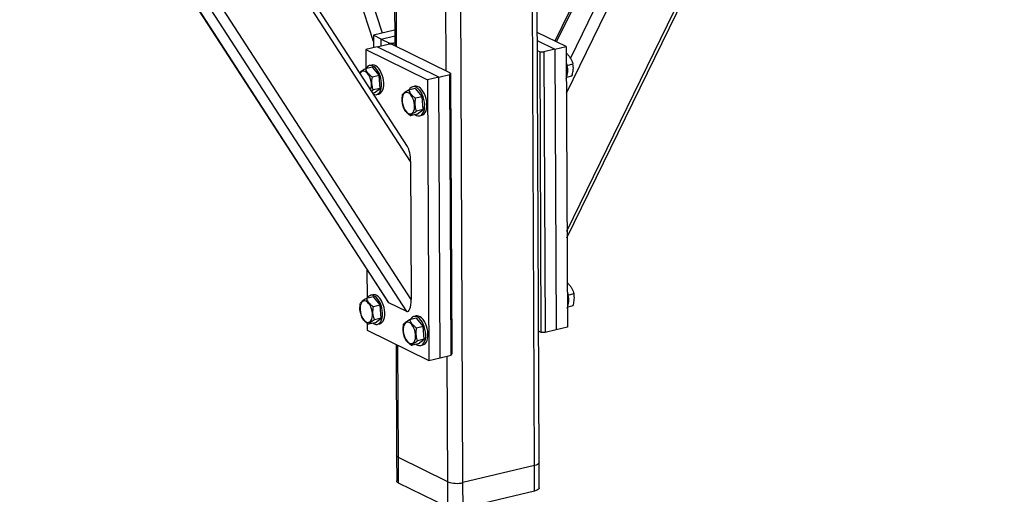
# Model space of a CAD drawing. Header units: millimetres. Extents: x 5 to 589, y 5 to 415.
# Tile 67 of 106: x 463 to 483, y 265 to 275. Entities that reach past the tile are written whole.
import ezdxf

# ---------------------------------------------------------------- set-up
doc = ezdxf.new("R2010")
doc.units = ezdxf.units.MM
doc.layers.add('NOTES', color=6, linetype='Continuous')
doc.layers.add('TRAIT-FORT', color=4, linetype='Continuous', lineweight=25)
doc.dimstyles.new('SLDDIMSTYLE4', dxfattribs={"dimtxt": 0.18, "dimasz": 2, "dimexe": 0, "dimexo": 0.0625, "dimgap": 0, "dimtad": 0, "dimtih": 1, "dimtoh": 1, "dimdec": 0, "dimrnd": 1e-09, "dimzin": 0, "dimdsep": 46, "dimtxsty": 'Standard', "dimsah": 1, "dimcen": 0.09, "dimadec": 0, "dimazin": 0, "dimtfac": 2, "dimtdec": 0, "dimtofl": 0, "dimtmove": 0, "dimatfit": 3, "dimfxl": 1, "dimfrac": 2, "dimtolj": 1, "dimtzin": 0, "dimarcsym": 0})

msp = doc.modelspace()

# ---------------------------------------------------------------- linework, layer by layer
at = {"layer": 'TRAIT-FORT', "color": 4, "linetype": 'Continuous', "lineweight": 25}
for p, q in [((470.21857, 274.80001), (465.25544, 289.96275)), ((470.40884, 274.97955), (465.55214, 289.81713)), ((474.28923, 270.81395), (483.41113, 289.52149)), ((474.28986, 270.67165), (483.49043, 289.5405)), ((474.27627, 273.71496), (481.79468, 289.13398)), ((480.91813, 288.92385), (474.03685, 274.81148)), ((474.07159, 274.79443), (480.96688, 288.93554)), ((474.36527, 274.44787), (481.49079, 289.06113)), ((473.60513, 265.88034), (473.51039, 287.08874)), ((473.70384, 265.94509), (473.60929, 287.11245)), ((470.61087, 286.73302), (470.66456, 274.7146)), ((470.70492, 274.69479), (470.65123, 286.71321)), ((471.74373, 274.18492), (471.68804, 286.65188)), ((472.10031, 265.5196), (472.00557, 286.728)), ((470.99958, 272.27546), (462.99272, 284.62667)), ((470.93258, 272.59153), (463.11207, 284.65528)), ((471.01254, 269.37446), (461.37626, 284.23917)), ((461.02534, 283.97027), (470.51144, 269.33722)), ((470.54317, 269.30539), (461.03604, 283.97087)), ((470.9165, 269.12215), (461.23819, 284.05169)), ((470.6631, 275.0405), (470.21797, 274.93379)), ((474.27189, 274.69612), (473.66342, 274.99477)), ((470.21797, 274.93379), (470.21913, 274.6732)), ((470.38029, 274.85412), (470.21797, 274.93379)), ((470.38029, 274.85412), (470.66363, 274.92205)), ((470.38029, 274.85412), (470.5426, 274.77446)), ((470.38092, 274.71198), (470.38029, 274.85412)), ((470.54273, 274.74639), (470.5426, 274.77446)), ((470.5426, 274.77446), (470.62209, 274.7698)), ((470.62209, 274.7698), (470.66427, 274.77991)), ((473.66419, 274.82262), (474.03676, 274.63976)), ((470.29291, 274.69089), (470.05778, 274.63452)), ((470.05778, 274.63452), (470.05958, 274.23122)), ((470.05778, 274.63452), (471.3563, 273.99718)), ((470.29291, 274.69089), (470.52804, 274.74725)), ((471.59143, 274.05355), (470.29291, 274.69089)), ((470.60753, 274.74259), (470.52804, 274.74725)), ((471.84112, 274.13712), (470.60753, 274.74259)), ((470.62209, 274.7698), (470.62224, 274.73537)), ((473.66511, 274.61604), (473.72214, 274.58805)), ((473.74853, 268.68038), (473.72214, 274.58805)), ((473.72214, 274.58805), (473.80163, 274.58339)), ((474.03676, 274.63976), (473.80163, 274.58339)), ((473.80163, 274.58339), (473.82802, 268.67572)), ((474.03676, 274.63976), (474.27189, 274.69612)), ((474.03676, 274.63976), (474.06315, 268.73208)), ((474.27189, 274.69612), (474.29828, 268.78845)), ((474.28601, 274.55162), (474.27254, 274.54903)), ((474.27255, 274.54839), (474.28601, 274.55162)), ((470.18709, 274.26178), (470.04612, 274.22799)), ((470.18169, 274.30748), (470.13467, 274.29621)), ((470.18709, 274.26178), (470.3343, 274.08717)), ((474.29037, 274.3007), (474.41379, 274.33029)), ((470.3343, 274.08717), (470.19333, 274.05338)), ((470.35514, 273.81597), (470.3343, 274.08717)), ((471.59143, 274.05355), (471.3563, 273.99718)), ((471.3563, 273.99718), (471.38269, 268.08951)), ((471.59143, 274.05355), (471.82656, 274.10992)), ((471.61782, 268.14588), (471.59143, 274.05355)), ((471.82656, 274.10992), (471.84112, 274.13712)), ((471.85295, 268.20224), (471.82656, 274.10992)), ((471.84112, 274.13712), (471.86751, 268.22945)), ((474.28562, 274.05211), (474.39529, 274.0784)), ((470.17584, 273.75887), (470.21417, 273.78218)), ((470.35514, 273.81597), (470.21417, 273.78218)), ((470.22878, 273.71938), (470.35514, 273.81597)), ((471.09606, 273.81565), (470.95509, 273.78186)), ((471.09066, 273.86135), (471.04363, 273.85008)), ((471.09606, 273.81565), (471.24326, 273.64104)), ((470.22878, 273.71938), (470.20511, 273.71371)), ((470.2812, 273.68496), (470.32823, 273.69623)), ((471.24326, 273.64104), (471.10229, 273.60724)), ((471.2641, 273.36984), (471.24326, 273.64104)), ((471.2641, 273.36984), (471.12313, 273.33604)), ((471.13774, 273.27325), (471.2641, 273.36984)), ((471.13774, 273.27325), (470.99677, 273.23946)), ((471.19016, 273.23882), (471.23719, 273.2501)), ((470.99958, 272.27546), (471.01254, 269.37446)), ((470.07846, 270.00513), (470.08118, 269.39767)), ((474.3076, 269.71807), (474.29413, 269.71548)), ((474.29414, 269.71484), (474.3076, 269.71807)), ((470.20868, 269.42823), (470.06771, 269.39444)), ((470.20328, 269.47393), (470.15626, 269.46266)), ((470.20868, 269.42823), (470.35589, 269.25362)), ((474.31196, 269.46715), (474.43538, 269.49674)), ((470.35589, 269.25362), (470.21492, 269.21983)), ((470.37673, 268.98242), (470.35589, 269.25362)), ((470.9165, 269.12215), (470.54317, 269.30539)), ((474.30722, 269.21856), (474.41688, 269.24485)), ((470.37673, 268.98242), (470.23576, 268.94863)), ((470.25037, 268.88583), (470.37673, 268.98242)), ((471.11765, 268.9821), (470.97668, 268.9483)), ((471.11225, 269.0278), (471.06522, 269.01652)), ((471.11765, 268.9821), (471.26485, 268.80749)), ((470.08352, 268.87313), (470.08417, 268.72685)), ((470.25037, 268.88583), (470.1094, 268.85204)), ((470.30279, 268.85141), (470.34982, 268.86268)), ((471.26485, 268.80749), (471.12388, 268.77369)), ((471.2857, 268.53629), (471.26485, 268.80749)), ((474.29828, 268.78845), (474.06315, 268.73208)), ((470.08417, 268.72685), (471.38269, 268.08951)), ((473.74853, 268.68038), (473.6915, 268.70837)), ((473.82802, 268.67572), (473.74853, 268.68038)), ((474.06315, 268.73208), (473.82802, 268.67572)), ((470.69264, 268.4282), (470.70307, 266.09218)), ((470.74354, 266.04811), (470.733, 268.40839)), ((471.15933, 268.4397), (471.01836, 268.4059)), ((471.2857, 268.53629), (471.14473, 268.50249)), ((471.15933, 268.4397), (471.2857, 268.53629)), ((471.21176, 268.40527), (471.25878, 268.41655)), ((471.38269, 268.08951), (471.61782, 268.14588)), ((471.61782, 268.14588), (471.85295, 268.20224)), ((471.78236, 265.53824), (471.77054, 268.18249)), ((471.86751, 268.22945), (471.85295, 268.20224)), ((470.70307, 266.09218), (470.70547, 265.55512)), ((471.78236, 265.53824), (470.74354, 266.04811)), ((470.74594, 265.51104), (470.74354, 266.04811)), ((473.60513, 265.88034), (472.10031, 265.5196)), ((473.60753, 265.34328), (473.60513, 265.88034)), ((473.70624, 265.40803), (473.70384, 265.94509)), ((471.78475, 265.00118), (470.74594, 265.51104)), ((471.78475, 265.00118), (471.78236, 265.53824)), ((472.10271, 264.98253), (472.10031, 265.5196)), ((473.60753, 265.34328), (472.10271, 264.98253))]:
    msp.add_line(p, q, dxfattribs=at)
at = {"layer": 'TRAIT-FORT', "color": 4, "linetype": 'Continuous', "lineweight": 25, "flags": 128}
for points in [[(474.27339, 274.3597), (474.27588, 274.35233), (474.29096, 274.29813)], [(470.15744, 273.78725), (470.15855, 273.79), (470.16903, 273.82652), (470.17402, 273.86849), (470.17329, 273.91407), (470.16689, 273.96127), (470.15508, 274.00802), (470.13839, 274.05229), (470.11755, 274.09214), (470.09347, 274.12583), (470.06719, 274.15188), (470.03987, 274.16916), (470.01271, 274.1769), (469.98688, 274.17478), (469.96352, 274.16289), (469.94365, 274.14174), (469.93587, 274.12904)], [(470.22025, 273.69036), (470.24301, 273.68396), (470.27371, 273.6835), (470.30229, 273.69291), (470.32784, 273.71189), (470.34954, 273.73982), (470.36668, 273.77582), (470.37872, 273.81872), (470.38528, 273.86714), (470.38613, 273.91953), (470.38126, 273.97421), (470.37081, 274.02941), (470.35513, 274.08336), (470.33472, 274.13433), (470.31024, 274.18068), (470.28246, 274.22092), (470.25229, 274.25376), (470.2207, 274.27814), (470.18869, 274.29327), (470.15731, 274.29868), (470.12755, 274.29419), (470.10037, 274.27994), (470.07665, 274.25638), (470.05959, 274.22924)], [(470.32823, 273.69623), (470.34931, 273.70418), (470.37486, 273.72316), (470.39656, 273.7511), (470.41371, 273.78709), (470.42575, 273.82999), (470.4323, 273.87842), (470.43316, 273.93081), (470.42828, 273.98548), (470.41784, 274.04068), (470.40216, 274.09463), (470.38175, 274.1456), (470.35726, 274.19195), (470.32949, 274.23219), (470.29932, 274.26503), (470.26772, 274.28941), (470.23572, 274.30455), (470.20433, 274.30996), (470.18169, 274.30748)], [(471.09496, 273.26299), (471.12015, 273.24813), (471.15197, 273.23782), (471.18267, 273.23736), (471.21125, 273.24677), (471.2368, 273.26575), (471.2585, 273.29369), (471.27564, 273.32969), (471.28769, 273.37258), (471.29424, 273.42101), (471.29509, 273.4734), (471.29022, 273.52807), (471.27978, 273.58327), (471.2641, 273.63722), (471.24368, 273.6882), (471.2192, 273.73455), (471.19143, 273.77479), (471.16126, 273.80762), (471.12966, 273.832), (471.09766, 273.84714), (471.06627, 273.85255), (471.03651, 273.84805), (471.00933, 273.8338), (470.98562, 273.81025), (470.96973, 273.78537)], [(471.23719, 273.2501), (471.25828, 273.25805), (471.28383, 273.27703), (471.30552, 273.30496), (471.32267, 273.34096), (471.33471, 273.38386), (471.34127, 273.43228), (471.34212, 273.48467), (471.33725, 273.53934), (471.3268, 273.59455), (471.31112, 273.6485), (471.29071, 273.69947), (471.26622, 273.74582), (471.23845, 273.78606), (471.20828, 273.8189), (471.17669, 273.84328), (471.14468, 273.85841), (471.11329, 273.86382), (471.09066, 273.86135)], [(470.82236, 273.54205), (470.82877, 273.49485), (470.84057, 273.4481), (470.85726, 273.40383), (470.8781, 273.36398), (470.90218, 273.33029), (470.92846, 273.30424), (470.95578, 273.28697), (470.98294, 273.27922), (471.00877, 273.28134), (471.03213, 273.29323), (471.052, 273.31438), (471.06752, 273.34386), (471.07799, 273.38038), (471.08298, 273.42235), (471.08225, 273.46793), (471.07585, 273.51513), (471.06405, 273.56189), (471.04736, 273.60616), (471.02652, 273.64601), (471.00243, 273.67969), (470.97616, 273.70574), (470.94884, 273.72302), (470.92167, 273.73077), (470.89584, 273.72865), (470.87248, 273.71675), (470.85261, 273.6956), (470.8371, 273.66612), (470.82662, 273.6296), (470.82164, 273.58763), (470.82236, 273.54205)], [(470.20758, 268.87558), (470.23278, 268.86072), (470.2646, 268.8504), (470.2953, 268.84995), (470.32388, 268.85936), (470.34943, 268.87834), (470.37113, 268.90627), (470.38827, 268.94227), (470.40031, 268.98517), (470.40687, 269.03359), (470.40772, 269.08598), (470.40285, 269.14066), (470.3924, 269.19586), (470.37672, 269.24981), (470.35631, 269.30078), (470.33183, 269.34713), (470.30405, 269.38737), (470.27388, 269.42021), (470.24229, 269.44459), (470.21028, 269.45972), (470.1789, 269.46513), (470.14914, 269.46064), (470.12196, 269.44638), (470.09824, 269.42283), (470.08236, 269.39795)], [(470.34982, 268.86268), (470.37091, 268.87063), (470.39646, 268.88961), (470.41815, 268.91755), (470.4353, 268.95354), (470.44734, 268.99644), (470.45389, 269.04486), (470.45475, 269.09725), (470.44987, 269.15193), (470.43943, 269.20713), (470.42375, 269.26108), (470.40334, 269.31205), (470.37885, 269.3584), (470.35108, 269.39864), (470.32091, 269.43148), (470.28931, 269.45586), (470.25731, 269.471), (470.22592, 269.4764), (470.20328, 269.47393)], [(474.29498, 269.52615), (474.29748, 269.51878), (474.31255, 269.46458)], [(469.93499, 269.15464), (469.94139, 269.10744), (469.9532, 269.06068), (469.96989, 269.01641), (469.99073, 268.97656), (470.01481, 268.94288), (470.04109, 268.91683), (470.06841, 268.89955), (470.09557, 268.8918), (470.1214, 268.89392), (470.14476, 268.90582), (470.16463, 268.92697), (470.18014, 268.95645), (470.19062, 268.99297), (470.19561, 269.03494), (470.19488, 269.08052), (470.18848, 269.12772), (470.17667, 269.17447), (470.15999, 269.21874), (470.13914, 269.25859), (470.11506, 269.29228), (470.08878, 269.31833), (470.06147, 269.3356), (470.0343, 269.34335), (470.00847, 269.34123), (469.98511, 269.32934), (469.96524, 269.30819), (469.94973, 269.27871), (469.93925, 269.24219), (469.93426, 269.20022), (469.93499, 269.15464)], [(471.11655, 268.42944), (471.14174, 268.41458), (471.17356, 268.40427), (471.20426, 268.40381), (471.23284, 268.41322), (471.25839, 268.4322), (471.28009, 268.46014), (471.29724, 268.49613), (471.30928, 268.53903), (471.31583, 268.58746), (471.31669, 268.63985), (471.31181, 268.69452), (471.30137, 268.74972), (471.28569, 268.80367), (471.26528, 268.85464), (471.24079, 268.90099), (471.21302, 268.94124), (471.18285, 268.97407), (471.15125, 268.99845), (471.11925, 269.01359), (471.08786, 269.019), (471.0581, 269.0145), (471.03093, 269.00025), (471.00721, 268.9767), (470.99132, 268.95182)], [(471.25878, 268.41655), (471.27987, 268.4245), (471.30542, 268.44347), (471.32712, 268.47141), (471.34426, 268.50741), (471.3563, 268.55031), (471.36286, 268.59873), (471.36371, 268.65112), (471.35884, 268.70579), (471.34839, 268.76099), (471.33271, 268.81495), (471.3123, 268.86592), (471.28782, 268.91227), (471.26004, 268.95251), (471.22987, 268.98535), (471.19828, 269.00973), (471.16627, 269.02486), (471.13489, 269.03027), (471.11225, 269.0278)], [(470.84395, 268.7085), (470.85036, 268.6613), (470.86216, 268.61455), (470.87885, 268.57028), (470.89969, 268.53043), (470.92378, 268.49674), (470.95005, 268.47069), (470.97737, 268.45342), (471.00454, 268.44567), (471.03036, 268.44779), (471.05372, 268.45968), (471.07359, 268.48083), (471.08911, 268.51031), (471.09959, 268.54683), (471.10457, 268.5888), (471.10385, 268.63438), (471.09744, 268.68158), (471.08564, 268.72834), (471.06895, 268.77261), (471.04811, 268.81246), (471.02402, 268.84614), (470.99775, 268.87219), (470.97043, 268.88947), (470.94326, 268.89722), (470.91744, 268.8951), (470.89408, 268.8832), (470.87421, 268.86205), (470.85869, 268.83257), (470.84821, 268.79605), (470.84323, 268.75408), (470.84395, 268.7085)], [(470.74354, 266.04811), (470.72182, 266.06141), (470.70817, 266.07593), (470.7031, 266.09111), (470.70307, 266.09218)], [(470.74354, 266.04811), (470.72182, 266.06141), (470.70817, 266.07593), (470.7031, 266.09111), (470.70307, 266.09218)], [(473.70384, 265.94509), (473.7001, 265.93089), (473.68775, 265.91613), (473.66723, 265.90245), (473.63933, 265.89036), (473.60513, 265.88034)], [(473.70384, 265.94509), (473.7001, 265.93089), (473.68775, 265.91613), (473.66723, 265.90245), (473.63933, 265.89036), (473.60513, 265.88034)], [(470.74594, 265.51104), (470.72422, 265.52434), (470.71057, 265.53887), (470.7055, 265.55405), (470.70547, 265.55512)], [(473.70624, 265.40803), (473.7025, 265.39383), (473.69015, 265.37907), (473.66963, 265.36539), (473.64173, 265.3533), (473.60753, 265.34328)]]:
    msp.add_lwpolyline(points, dxfattribs=at)
at = {"layer": 'TRAIT-FORT', "color": 4, "linetype": 'Continuous', "lineweight": 25}
for centre, radius, start, end in [((473.89427, 274.18578), 0.41229, 337.390732, 15.81331), ((473.91587, 269.35223), 0.41229, 337.390732, 15.81331), ((471.97168, 266.04656), 0.54244, 249.57226, 283.717287)]:
    msp.add_arc(centre, radius, start, end, dxfattribs=at)
for centre, start_param, end_param in [((470.9022, 272.32326), 4.53529948, 5.77505952), ((470.54183, 269.60549), 2.63346687, 2.96450316), ((470.91515, 269.42226), 2.96450316, 4.53529948)]:
    msp.add_ellipse(centre, major_axis=(-0.01848, 0.30383), ratio=0.3147463, start_param=start_param, end_param=end_param, dxfattribs=at)
for points, knots in [([(474.28601, 274.55162), (474.30225, 274.53364), (474.3351, 274.49731), (474.37213, 274.44068), (474.3983, 274.38433), (474.4086, 274.34841), (474.41379, 274.33029)], [0, 0, 0, 0, 0.26460494, 0.53494775, 0.76534312, 1, 1, 1, 1]), ([(470.04612, 274.22799), (470.02998, 274.21837), (469.99736, 274.19891), (469.96091, 274.17295), (469.93857, 274.15369), (469.93076, 274.14423), (469.92811, 274.14102)], [0, 0, 0, 0, 0.29940713, 0.6053068, 0.86600495, 1, 1, 1, 1]), ([(470.04612, 274.22799), (470.05374, 274.2116), (470.06915, 274.17846), (470.10361, 274.13215), (470.14579, 274.0901), (470.17739, 274.06569), (470.19333, 274.05338)], [0, 0, 0, 0, 0.26460494, 0.53494775, 0.76534313, 1, 1, 1, 1]), ([(474.39529, 274.0784), (474.40478, 274.11216), (474.42049, 274.16799), (474.42504, 274.24461), (474.42064, 274.29436), (474.41531, 274.32231), (474.41379, 274.33029)], [0, 0, 0, 0, 0.38554949, 0.63764185, 0.89654625, 1, 1, 1, 1]), ([(470.21417, 273.78218), (470.20438, 273.81497), (470.18818, 273.86921), (470.18291, 273.95224), (470.18684, 274.00989), (470.19189, 274.04372), (470.19333, 274.05338)], [0, 0, 0, 0, 0.38554949, 0.63764185, 0.89654625, 1, 1, 1, 1]), ([(470.95509, 273.78186), (470.93896, 273.77224), (470.90637, 273.75279), (470.8697, 273.72676), (470.84389, 273.7041), (470.83381, 273.69158), (470.82872, 273.68527)], [0, 0, 0, 0, 0.26460494, 0.53494775, 0.76534312, 1, 1, 1, 1]), ([(470.95509, 273.78186), (470.96271, 273.76547), (470.97811, 273.73233), (471.01257, 273.68602), (471.05475, 273.64397), (471.08635, 273.61956), (471.10229, 273.60724)], [0, 0, 0, 0, 0.26460494, 0.53494775, 0.76534313, 1, 1, 1, 1]), ([(470.84956, 273.41407), (470.83977, 273.44686), (470.82357, 273.50109), (470.81831, 273.58413), (470.82223, 273.64178), (470.82728, 273.67561), (470.82872, 273.68527)], [0, 0, 0, 0, 0.38554949, 0.63764185, 0.89654625, 1, 1, 1, 1]), ([(471.12313, 273.33604), (471.11334, 273.36884), (471.09714, 273.42307), (471.09188, 273.50611), (471.0958, 273.56376), (471.10085, 273.59759), (471.10229, 273.60724)], [0, 0, 0, 0, 0.38554949, 0.63764185, 0.89654625, 1, 1, 1, 1]), ([(470.99677, 273.23946), (470.97884, 273.25337), (470.94258, 273.28151), (470.9005, 273.326), (470.86951, 273.37073), (470.85625, 273.39953), (470.84956, 273.41407)], [0, 0, 0, 0, 0.26460494, 0.53494775, 0.76534313, 1, 1, 1, 1]), ([(470.99677, 273.23946), (471.00258, 273.2466), (471.01433, 273.26105), (471.04337, 273.28525), (471.08037, 273.3106), (471.10879, 273.32751), (471.12313, 273.33604)], [0, 0, 0, 0, 0.26460494, 0.53494775, 0.76534313, 1, 1, 1, 1]), ([(474.3076, 269.71807), (474.32385, 269.70009), (474.35669, 269.66376), (474.39373, 269.60713), (474.41989, 269.55078), (474.43019, 269.51486), (474.43538, 269.49674)], [0, 0, 0, 0, 0.26460494, 0.53494775, 0.76534312, 1, 1, 1, 1]), ([(470.06771, 269.39444), (470.05159, 269.38482), (470.01899, 269.36537), (469.98233, 269.33935), (469.95652, 269.31669), (469.94644, 269.30417), (469.94135, 269.29785)], [0, 0, 0, 0, 0.26460494, 0.53494775, 0.76534312, 1, 1, 1, 1]), ([(470.06771, 269.39444), (470.07533, 269.37805), (470.09074, 269.34491), (470.1252, 269.2986), (470.16738, 269.25655), (470.19898, 269.23214), (470.21492, 269.21983)], [0, 0, 0, 0, 0.26460494, 0.53494775, 0.76534313, 1, 1, 1, 1]), ([(474.41688, 269.24485), (474.42637, 269.27861), (474.44208, 269.33444), (474.44663, 269.41106), (474.44223, 269.46081), (474.4369, 269.48876), (474.43538, 269.49674)], [0, 0, 0, 0, 0.38554949, 0.63764185, 0.89654625, 1, 1, 1, 1]), ([(469.96219, 269.02665), (469.9524, 269.05944), (469.9362, 269.11368), (469.93093, 269.19671), (469.93486, 269.25436), (469.93991, 269.28819), (469.94135, 269.29785)], [0, 0, 0, 0, 0.38554949, 0.63764185, 0.89654625, 1, 1, 1, 1]), ([(470.23576, 268.94863), (470.22597, 268.98142), (470.20977, 269.03566), (470.20451, 269.11869), (470.20843, 269.17634), (470.21348, 269.21017), (470.21492, 269.21983)], [0, 0, 0, 0, 0.38554949, 0.63764185, 0.89654625, 1, 1, 1, 1]), ([(470.1094, 268.85204), (470.09147, 268.86596), (470.05521, 268.8941), (470.01313, 268.93858), (469.98214, 268.98332), (469.96888, 269.01212), (469.96219, 269.02665)], [0, 0, 0, 0, 0.26460494, 0.53494775, 0.76534313, 1, 1, 1, 1]), ([(470.1094, 268.85204), (470.11521, 268.85919), (470.12696, 268.87364), (470.156, 268.89783), (470.193, 268.92318), (470.22142, 268.94009), (470.23576, 268.94863)], [0, 0, 0, 0, 0.26460494, 0.53494775, 0.76534313, 1, 1, 1, 1]), ([(470.87116, 268.58052), (470.86136, 268.61331), (470.84516, 268.66754), (470.8399, 268.75058), (470.84382, 268.80823), (470.84887, 268.84206), (470.85031, 268.85172)], [0, 0, 0, 0, 0.38554949, 0.63764185, 0.89654625, 1, 1, 1, 1]), ([(470.97668, 268.9483), (470.96055, 268.93869), (470.92796, 268.91924), (470.89129, 268.89321), (470.86548, 268.87055), (470.8554, 268.85803), (470.85031, 268.85172)], [0, 0, 0, 0, 0.26460494, 0.53494775, 0.76534312, 1, 1, 1, 1]), ([(470.97668, 268.9483), (470.9843, 268.93191), (470.9997, 268.89878), (471.03416, 268.85247), (471.07634, 268.81041), (471.10794, 268.78601), (471.12388, 268.77369)], [0, 0, 0, 0, 0.26460494, 0.53494775, 0.76534313, 1, 1, 1, 1]), ([(471.14473, 268.50249), (471.13493, 268.53529), (471.11874, 268.58952), (471.11347, 268.67255), (471.11739, 268.73021), (471.12244, 268.76404), (471.12388, 268.77369)], [0, 0, 0, 0, 0.38554949, 0.63764185, 0.89654625, 1, 1, 1, 1]), ([(471.01836, 268.4059), (471.00043, 268.41982), (470.96418, 268.44796), (470.92209, 268.49244), (470.8911, 268.53718), (470.87785, 268.56598), (470.87116, 268.58052)], [0, 0, 0, 0, 0.26460494, 0.53494775, 0.76534313, 1, 1, 1, 1]), ([(471.01836, 268.4059), (471.02417, 268.41305), (471.03592, 268.4275), (471.06496, 268.4517), (471.10196, 268.47704), (471.13039, 268.49396), (471.14473, 268.50249)], [0, 0, 0, 0, 0.26460494, 0.53494775, 0.76534313, 1, 1, 1, 1])]:
    msp.add_open_spline(points, degree=3, knots=knots, dxfattribs=at)

# ---------------------------------------------------------------- leaders
at = {"layer": 'NOTES', "color": 211}
msp.add_leader([(494.56852, 274.85599), (483.35358, 255.03407)], dimstyle='SLDDIMSTYLE4', dxfattribs=at)

doc.saveas('drawing.dxf')
